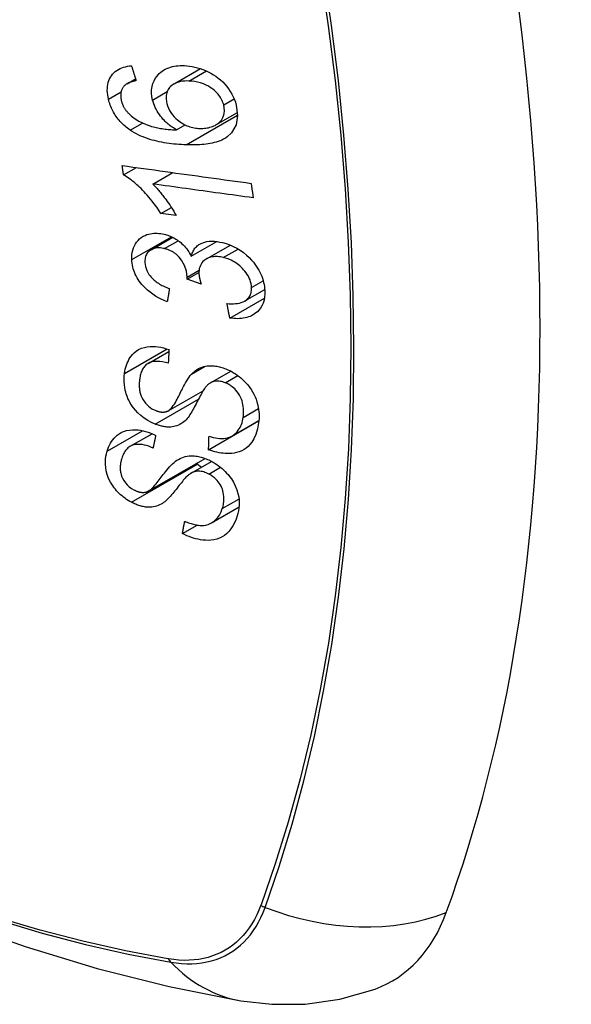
# Model space of a CAD drawing. Header units: inches. Extents: x 581 to 683, y 231 to 309.
# Tile 44 of 61: x 634.895 to 635.198, y 275.982 to 276.522. Entities that reach past the tile are written whole.
import ezdxf

# ---------------------------------------------------------------- set-up
doc = ezdxf.new("R2010")
doc.units = ezdxf.units.IN
doc.header["$MEASUREMENT"] = 0
doc.layers.add('Visible Edges(ANSI)', color=7, linetype='Continuous', lineweight=25)
doc.layers.add('Visible Tangent Edges(ANSI)', color=7, linetype='Continuous', lineweight=25)

msp = doc.modelspace()

# ---------------------------------------------------------------- linework, layer by layer
at = {"layer": 'Visible Edges(ANSI)'}
for p, q in [((634.97994, 276.48693), (634.99448, 276.49531)), ((634.95415, 276.48703), (634.95884, 276.48973)), ((635.00297, 276.46448), (635.01478, 276.47128)), ((634.98138, 276.46167), (634.98613, 276.4644)), ((634.95225, 276.43698), (634.95933, 276.44105)), ((634.96829, 276.43199), (634.97923, 276.43829)), ((634.97274, 276.41582), (634.97848, 276.41912)), ((634.98114, 276.41467), (634.97274, 276.41582)), ((634.96734, 276.3959), (634.97921, 276.40274)), ((634.9894, 276.39233), (635.00345, 276.40042)), ((634.99769, 276.39086), (635.01089, 276.39846)), ((634.98714, 276.3797), (634.99362, 276.38344)), ((634.99486, 276.37707), (634.98714, 276.3797)), ((635.01884, 276.36779), (635.02971, 276.37405)), ((635.01057, 276.35844), (635.02955, 276.36936)), ((634.9657, 276.3335), (634.97714, 276.34009)), ((635, 276.32291), (635.01108, 276.32929)), ((634.9768, 276.3075), (634.9959, 276.31851)), ((634.99892, 276.28617), (635.02638, 276.30199)), ((635.01173, 276.29362), (635.0265, 276.30213)), ((635.02638, 276.30199), (635.02639, 276.30206)), ((635.02648, 276.30192), (635.02638, 276.30199)), ((634.9559, 276.28804), (634.9679, 276.29495)), ((634.96581, 276.26343), (634.99701, 276.2814)), ((634.98933, 276.27331), (635.00058, 276.27978)), ((635.00049, 276.24602), (635.01566, 276.25476)), ((634.98456, 276.24015), (634.99266, 276.24481))]:
    msp.add_line(p, q, dxfattribs=at)
at = {"layer": 'Visible Edges(ANSI)', "flags": 128}
for points in [[(634.94401, 276.47854), (634.94376, 276.47974), (634.94356, 276.48093), (634.94342, 276.48211), (634.94335, 276.48328), (634.94336, 276.48443), (634.94344, 276.48556), (634.94361, 276.48666), (634.94385, 276.48772), (634.94418, 276.48872), (634.94458, 276.48968), (634.94507, 276.4906), (634.94563, 276.49146), (634.94626, 276.49227), (634.94695, 276.49301), (634.94771, 276.49368), (634.94852, 276.49429), (634.9494, 276.49484), (634.95032, 276.49532), (634.95129, 276.49573), (634.95229, 276.49608), (634.95332, 276.49636), (634.95439, 276.49659), (634.95547, 276.49677), (634.95658, 276.4969)], [(634.95658, 276.4969), (634.95669, 276.49656), (634.95679, 276.49622), (634.9569, 276.49588), (634.95701, 276.49554), (634.95712, 276.49519), (634.95722, 276.49485), (634.95733, 276.49451), (634.95744, 276.49417), (634.95754, 276.49383), (634.95765, 276.49349), (634.95776, 276.49315), (634.95787, 276.49281), (634.95797, 276.49247), (634.95808, 276.49213), (634.95819, 276.49179), (634.9583, 276.49145), (634.9584, 276.49111), (634.95851, 276.49077), (634.95862, 276.49043), (634.95873, 276.49009), (634.95884, 276.48975), (634.95894, 276.48941), (634.95905, 276.48907), (634.95916, 276.48873)], [(634.96822, 276.47809), (634.96785, 276.47999), (634.96766, 276.48187), (634.96768, 276.4837), (634.96791, 276.48546), (634.96835, 276.48712), (634.96897, 276.48865), (634.96969, 276.48997), (634.97046, 276.49107), (634.97119, 276.49196), (634.97189, 276.49269), (634.97263, 276.49335), (634.97342, 276.49396), (634.97425, 276.49452), (634.97513, 276.49501), (634.97605, 276.49545), (634.97702, 276.49583), (634.97801, 276.49616), (634.97904, 276.49642), (634.98008, 276.49664), (634.98115, 276.4968), (634.98224, 276.49691), (634.98335, 276.49697), (634.98447, 276.49699), (634.98561, 276.49697)], [(634.98561, 276.49697), (634.98703, 276.49688), (634.98847, 276.49672), (634.98991, 276.4965), (634.99135, 276.4962), (634.99281, 276.49583), (634.99427, 276.49538), (634.99574, 276.49485), (634.99721, 276.49425), (634.99868, 276.49357), (635.00012, 276.49282), (635.00153, 276.492), (635.00288, 276.49111), (635.00419, 276.49015), (635.00545, 276.48912), (635.00666, 276.48801), (635.0078, 276.48683), (635.00889, 276.48558), (635.00991, 276.48425), (635.01085, 276.48286), (635.01171, 276.48139), (635.01246, 276.47991), (635.0131, 276.4784), (635.01364, 276.47688), (635.01408, 276.47535)], [(634.95266, 276.48589), (634.95244, 276.48563), (634.95224, 276.48537), (634.95204, 276.4851), (634.95186, 276.48481), (634.95169, 276.48452), (634.95153, 276.48422), (634.95138, 276.48391), (634.95125, 276.4836), (634.95113, 276.48328), (634.95102, 276.48295), (634.95093, 276.48262), (634.95085, 276.48228), (634.95079, 276.48193), (634.95074, 276.48158), (634.9507, 276.48122), (634.95068, 276.48085), (634.95068, 276.48048), (634.95068, 276.4801), (634.95071, 276.47972), (634.95074, 276.47934), (634.95079, 276.47895), (634.95086, 276.47857), (634.95093, 276.47818), (634.95102, 276.47779)], [(634.95916, 276.48873), (634.95886, 276.48867), (634.95856, 276.4886), (634.95826, 276.48853), (634.95796, 276.48846), (634.95766, 276.48838), (634.95736, 276.4883), (634.95706, 276.48822), (634.95676, 276.48813), (634.95647, 276.48803), (634.95618, 276.48793), (634.95589, 276.48783), (634.95561, 276.48772), (634.95533, 276.48761), (634.95505, 276.48749), (634.95479, 276.48736), (634.95453, 276.48723), (634.95427, 276.4871), (634.95402, 276.48695), (634.95377, 276.4868), (634.95353, 276.48663), (634.9533, 276.48646), (634.95307, 276.48628), (634.95286, 276.48609), (634.95266, 276.48589)], [(634.98816, 276.48853), (634.98698, 276.48855), (634.98582, 276.48851), (634.98469, 276.4884), (634.98358, 276.48823), (634.9825, 276.48798), (634.98148, 276.48765), (634.9805, 276.48723), (634.97959, 276.48672), (634.97878, 276.48614), (634.9781, 276.48553), (634.97756, 276.48492), (634.97712, 276.48434), (634.97676, 276.48378), (634.97646, 276.4832), (634.97619, 276.48259), (634.97598, 276.48195), (634.97582, 276.48128), (634.9757, 276.48059), (634.97564, 276.47989), (634.97563, 276.47916), (634.97566, 276.47842), (634.97575, 276.47767), (634.97587, 276.47692), (634.97604, 276.47616)], [(635.00724, 276.47538), (635.00704, 276.47607), (635.00681, 276.47676), (635.00654, 276.47743), (635.00624, 276.4781), (635.00589, 276.47877), (635.0055, 276.47942), (635.00507, 276.48006), (635.00461, 276.48069), (635.00412, 276.48129), (635.0036, 276.48187), (635.00305, 276.48243), (635.00249, 276.48297), (635.0019, 276.48348), (635.00129, 276.48397), (635.00066, 276.48445), (634.99986, 276.48501), (634.99883, 276.48565), (634.99757, 276.48632), (634.99608, 276.48697), (634.99449, 276.48752), (634.99289, 276.48794), (634.9913, 276.48824), (634.98972, 276.48843), (634.98816, 276.48853)], [(634.95593, 276.46156), (634.95519, 276.46208), (634.95446, 276.46262), (634.95375, 276.46318), (634.95305, 276.46376), (634.95237, 276.46436), (634.9517, 276.46498), (634.95106, 276.46563), (634.95044, 276.46629), (634.94984, 276.46696), (634.94927, 276.46766), (634.94872, 276.46837), (634.9482, 276.46909), (634.9477, 276.46983), (634.94722, 276.47059), (634.94678, 276.47136), (634.94636, 276.47213), (634.94598, 276.47292), (634.94562, 276.47371), (634.94529, 276.4745), (634.94498, 276.4753), (634.9447, 276.47611), (634.94445, 276.47692), (634.94422, 276.47773), (634.94401, 276.47854)], [(634.95102, 276.47779), (634.9511, 276.47748), (634.95118, 276.47717), (634.95127, 276.47686), (634.95137, 276.47655), (634.95148, 276.47624), (634.9516, 276.47594), (634.95172, 276.47563), (634.95185, 276.47533), (634.95199, 276.47503), (634.95213, 276.47473), (634.95229, 276.47443), (634.95245, 276.47413), (634.95262, 276.47384), (634.9528, 276.47355), (634.95298, 276.47326), (634.95317, 276.47298), (634.95336, 276.4727), (634.95357, 276.47243), (634.95378, 276.47216), (634.95399, 276.47189), (634.95422, 276.47163), (634.95444, 276.47137), (634.95468, 276.47112), (634.95492, 276.47087)], [(634.98138, 276.46167), (634.98078, 276.46202), (634.98018, 276.46238), (634.97959, 276.46276), (634.97901, 276.46315), (634.97843, 276.46355), (634.97786, 276.46397), (634.9773, 276.4644), (634.97675, 276.46485), (634.97621, 276.46531), (634.97565, 276.46582), (634.97506, 276.46638), (634.97446, 276.46699), (634.97384, 276.46767), (634.9732, 276.46842), (634.97256, 276.46923), (634.97192, 276.47012), (634.97128, 276.47107), (634.9707, 276.47203), (634.97015, 276.47301), (634.96966, 276.47401), (634.96922, 276.47502), (634.96883, 276.47604), (634.9685, 276.47706), (634.96822, 276.47809)], [(634.97604, 276.47616), (634.97642, 276.47488), (634.97691, 276.4736), (634.97752, 276.47236), (634.97824, 276.47116), (634.97908, 276.47001), (634.98, 276.46895), (634.98091, 276.46803), (634.98177, 276.46725), (634.98254, 276.46663), (634.98325, 276.4661), (634.98398, 276.4656), (634.98473, 276.46514), (634.98549, 276.46472), (634.98626, 276.46434), (634.98704, 276.46399), (634.98784, 276.46368), (634.98864, 276.46341), (634.98944, 276.46318), (634.99024, 276.46298), (634.99103, 276.46282), (634.99183, 276.46269), (634.99262, 276.4626), (634.99341, 276.46253), (634.99419, 276.46249)], [(635.01408, 276.47535), (635.01485, 276.46962), (635.014, 276.46439), (635.01157, 276.46013), (635.00914, 276.45781), (635.00812, 276.45713), (635.00719, 276.4566), (635.00622, 276.45613), (635.00521, 276.45571), (635.00418, 276.45534), (635.00312, 276.45501), (635.00204, 276.45472), (635.00094, 276.45447), (634.99983, 276.45425), (634.99869, 276.45406), (634.99753, 276.4539), (634.99635, 276.45377), (634.99516, 276.45366), (634.99395, 276.45358), (634.99274, 276.45352), (634.99153, 276.45348), (634.99031, 276.45346), (634.9891, 276.45346), (634.98789, 276.45348), (634.9867, 276.45351)], [(634.99419, 276.46249), (634.99502, 276.46248), (634.99582, 276.4625), (634.99662, 276.46256), (634.9974, 276.46264), (634.99816, 276.46276), (634.99891, 276.46292), (634.99965, 276.46311), (635.00037, 276.46333), (635.00108, 276.46358), (635.00177, 276.46387), (635.00246, 276.4642), (635.00312, 276.46457), (635.00376, 276.46498), (635.00437, 276.46544), (635.00495, 276.46595), (635.00547, 276.46651), (635.00594, 276.46711), (635.00636, 276.46776), (635.00672, 276.46846), (635.00709, 276.46939), (635.00742, 276.47066), (635.0076, 276.47217), (635.00753, 276.47376), (635.00724, 276.47538)], [(634.95492, 276.47087), (634.95667, 276.46924), (634.95857, 276.46781), (634.96058, 276.46655), (634.96264, 276.46549), (634.96458, 276.46465), (634.96627, 276.46402), (634.96765, 276.4636), (634.96863, 276.46333), (634.96941, 276.46314), (634.9702, 276.46297), (634.971, 276.4628), (634.9718, 276.46265), (634.97261, 276.46251), (634.97342, 276.46239), (634.97424, 276.46227), (634.97505, 276.46217), (634.97586, 276.46208), (634.97667, 276.46199), (634.97748, 276.46192), (634.97828, 276.46185), (634.97907, 276.4618), (634.97985, 276.46175), (634.98062, 276.4617), (634.98138, 276.46167)], [(634.9867, 276.45351), (634.98535, 276.45356), (634.98399, 276.45363), (634.98264, 276.45372), (634.98128, 276.45383), (634.97992, 276.45395), (634.97857, 276.4541), (634.97722, 276.45427), (634.97587, 276.45446), (634.97453, 276.45467), (634.9732, 276.45491), (634.97188, 276.45518), (634.97057, 276.45547), (634.96927, 276.45579), (634.96798, 276.45613), (634.96671, 276.45651), (634.96546, 276.45691), (634.96422, 276.45735), (634.963, 276.45782), (634.96179, 276.45833), (634.96059, 276.45889), (634.95939, 276.45948), (634.95822, 276.46013), (634.95706, 276.46082), (634.95593, 276.46156)], [(634.95152, 276.44214), (634.95445, 276.44173), (634.95738, 276.44132), (634.96032, 276.44092), (634.96326, 276.44051), (634.96621, 276.4401), (634.96917, 276.43969), (634.97212, 276.43928), (634.97508, 276.43887), (634.97805, 276.43846), (634.98101, 276.43804), (634.98397, 276.43763), (634.98694, 276.43722), (634.9899, 276.43681), (634.99286, 276.4364), (634.99582, 276.43599), (634.99877, 276.43558), (635.00173, 276.43517), (635.00468, 276.43477), (635.00762, 276.43436), (635.01056, 276.43395), (635.01349, 276.43355), (635.01641, 276.43314), (635.01933, 276.43274), (635.02223, 276.43234)], [(634.95225, 276.43698), (634.95222, 276.43719), (634.95219, 276.43741), (634.95216, 276.43762), (634.95213, 276.43784), (634.95209, 276.43805), (634.95206, 276.43827), (634.95203, 276.43848), (634.952, 276.4387), (634.95197, 276.43891), (634.95194, 276.43913), (634.95191, 276.43934), (634.95188, 276.43956), (634.95185, 276.43977), (634.95182, 276.43999), (634.95179, 276.4402), (634.95176, 276.44042), (634.95173, 276.44063), (634.9517, 276.44085), (634.95167, 276.44106), (634.95164, 276.44128), (634.95161, 276.44149), (634.95158, 276.44171), (634.95155, 276.44192), (634.95152, 276.44214)], [(634.97274, 276.41582), (634.97179, 276.41731), (634.97084, 276.41872), (634.9699, 276.42007), (634.96895, 276.42136), (634.96802, 276.42258), (634.96709, 276.42373), (634.96618, 276.42483), (634.96527, 276.42587), (634.96439, 276.42685), (634.96352, 276.42777), (634.96267, 276.42864), (634.96184, 276.42946), (634.96104, 276.43023), (634.96027, 276.43096), (634.95952, 276.43163), (634.95877, 276.4323), (634.958, 276.43295), (634.95721, 276.43359), (634.95641, 276.43421), (634.9556, 276.43482), (634.95478, 276.4354), (634.95394, 276.43595), (634.9531, 276.43648), (634.95225, 276.43698)], [(635.02344, 276.42439), (635.02116, 276.42471), (635.01887, 276.42502), (635.01659, 276.42534), (635.01429, 276.42565), (635.012, 276.42597), (635.0097, 276.42629), (635.0074, 276.4266), (635.0051, 276.42692), (635.0028, 276.42724), (635.0005, 276.42755), (634.99819, 276.42787), (634.99589, 276.42819), (634.99358, 276.42851), (634.99128, 276.42882), (634.98897, 276.42914), (634.98667, 276.42946), (634.98437, 276.42978), (634.98206, 276.43009), (634.97976, 276.43041), (634.97746, 276.43073), (634.97517, 276.43104), (634.97287, 276.43136), (634.97058, 276.43168), (634.96829, 276.43199)], [(634.96829, 276.43199), (634.96878, 276.43151), (634.96926, 276.43102), (634.96974, 276.43052), (634.97021, 276.43001), (634.97068, 276.4295), (634.97114, 276.42897), (634.97159, 276.42845), (634.97204, 276.42791), (634.97248, 276.42738), (634.97292, 276.42684), (634.97335, 276.4263), (634.97377, 276.42576), (634.97418, 276.42522), (634.97459, 276.42468), (634.97505, 276.42406), (634.97559, 276.42332), (634.9762, 276.42247), (634.97687, 276.42153), (634.97757, 276.42051), (634.97829, 276.41942), (634.97903, 276.41827), (634.97976, 276.41709), (634.98047, 276.41589), (634.98114, 276.41467)], [(635.02223, 276.43234), (635.02228, 276.43201), (635.02233, 276.43167), (635.02238, 276.43134), (635.02243, 276.43101), (635.02248, 276.43068), (635.02253, 276.43035), (635.02258, 276.43002), (635.02263, 276.42969), (635.02268, 276.42936), (635.02273, 276.42902), (635.02278, 276.42869), (635.02283, 276.42836), (635.02288, 276.42803), (635.02293, 276.4277), (635.02299, 276.42737), (635.02304, 276.42704), (635.02309, 276.42671), (635.02314, 276.42638), (635.02319, 276.42605), (635.02324, 276.42572), (635.02329, 276.42539), (635.02334, 276.42505), (635.02339, 276.42472), (635.02344, 276.42439)], [(634.95678, 276.39049), (634.95677, 276.39184), (634.95685, 276.39317), (634.95703, 276.39445), (634.95731, 276.39569), (634.9577, 276.39688), (634.95818, 276.39802), (634.95877, 276.39911), (634.95944, 276.40012), (634.9602, 276.40105), (634.96105, 276.40189), (634.96199, 276.40264), (634.96302, 276.40329), (634.96406, 276.4038), (634.9651, 276.4042), (634.96612, 276.4045), (634.96708, 276.40471), (634.96799, 276.40485), (634.9689, 276.40494), (634.96982, 276.40498), (634.97075, 276.40497), (634.97169, 276.40491), (634.97264, 276.4048), (634.97361, 276.40464), (634.97458, 276.40443)], [(634.97458, 276.40443), (634.97524, 276.40426), (634.9759, 276.40407), (634.97655, 276.40386), (634.9772, 276.40363), (634.97785, 276.40337), (634.9785, 276.40308), (634.97914, 276.40278), (634.97977, 276.40245), (634.98039, 276.4021), (634.98101, 276.40172), (634.98163, 276.40132), (634.98227, 276.40087), (634.98293, 276.40038), (634.9836, 276.39983), (634.98428, 276.39923), (634.98496, 276.39858), (634.98564, 276.39787), (634.98628, 276.39713), (634.98689, 276.39637), (634.98746, 276.39559), (634.98799, 276.3948), (634.98849, 276.39399), (634.98896, 276.39316), (634.9894, 276.39233)], [(634.9894, 276.39233), (634.98955, 276.39293), (634.98974, 276.39352), (634.98995, 276.3941), (634.99019, 276.39466), (634.99045, 276.3952), (634.99075, 276.39573), (634.99107, 276.39623), (634.99143, 276.39671), (634.99181, 276.39717), (634.99223, 276.3976), (634.99267, 276.39801), (634.99314, 276.39838), (634.99364, 276.39873), (634.9942, 276.39906), (634.99489, 276.39942), (634.99575, 276.39978), (634.99677, 276.40011), (634.99797, 276.40037), (634.99932, 276.40054), (635.00071, 276.4006), (635.00214, 276.40055), (635.00359, 276.4004), (635.00506, 276.40016), (635.00654, 276.39985)], [(635.00654, 276.39985), (635.00853, 276.3993), (635.01051, 276.39861), (635.01247, 276.39777), (635.01439, 276.39677), (635.01624, 276.39563), (635.01803, 276.39435), (635.01969, 276.39297), (635.02116, 276.39159), (635.02242, 276.39026), (635.02348, 276.38904), (635.02433, 276.38796), (635.02509, 276.38691), (635.0258, 276.38584), (635.02645, 276.38475), (635.02705, 276.38364), (635.02759, 276.38252), (635.02806, 276.38138), (635.02848, 276.38024), (635.02883, 276.3791), (635.02913, 276.37796), (635.02936, 276.37682), (635.02954, 276.37569), (635.02967, 276.37456), (635.02975, 276.37344)], [(634.97471, 276.39653), (634.97398, 276.39669), (634.97325, 276.39681), (634.97252, 276.39689), (634.97181, 276.39693), (634.9711, 276.39693), (634.97042, 276.39688), (634.96976, 276.39678), (634.96912, 276.39664), (634.96851, 276.39644), (634.96792, 276.3962), (634.96735, 276.39591), (634.96682, 276.39557), (634.96632, 276.39519), (634.96587, 276.39478), (634.96547, 276.39433), (634.96511, 276.39384), (634.9648, 276.39332), (634.96454, 276.39276), (634.96433, 276.39217), (634.96417, 276.39156), (634.96405, 276.39092), (634.96398, 276.39027), (634.96396, 276.38961), (634.96397, 276.38893)], [(634.98719, 276.38092), (634.98674, 276.38408), (634.98565, 276.38724), (634.98404, 276.39018), (634.98272, 276.39193), (634.98222, 276.39247), (634.98189, 276.3928), (634.98155, 276.39311), (634.9812, 276.39342), (634.98084, 276.3937), (634.98047, 276.39398), (634.98009, 276.39424), (634.9797, 276.3945), (634.97931, 276.39474), (634.9789, 276.39496), (634.97849, 276.39518), (634.97808, 276.39537), (634.97767, 276.39556), (634.97725, 276.39573), (634.97683, 276.39589), (634.97641, 276.39604), (634.97598, 276.39618), (634.97556, 276.39631), (634.97514, 276.39642), (634.97471, 276.39653)], [(634.97624, 276.36733), (634.9746, 276.36802), (634.97297, 276.36878), (634.97137, 276.36961), (634.96979, 276.37052), (634.96826, 276.37152), (634.96677, 276.3726), (634.9654, 276.37372), (634.96421, 276.37481), (634.96318, 276.37587), (634.9623, 276.37686), (634.96155, 276.37779), (634.96088, 276.37871), (634.96025, 276.37964), (634.95967, 276.38059), (634.95914, 276.38156), (634.95867, 276.38255), (634.95825, 276.38354), (634.95788, 276.38454), (634.95757, 276.38553), (634.95732, 276.38653), (634.95711, 276.38753), (634.95695, 276.38852), (634.95684, 276.38951), (634.95678, 276.39049)], [(634.96397, 276.38893), (634.96407, 276.38783), (634.96427, 276.38672), (634.96458, 276.38561), (634.96502, 276.3845), (634.96557, 276.38341), (634.96619, 276.38242), (634.9668, 276.38158), (634.96738, 276.38089), (634.96789, 276.38033), (634.96842, 276.3798), (634.96898, 276.3793), (634.96956, 276.37881), (634.97015, 276.37835), (634.97077, 276.37792), (634.97139, 276.3775), (634.97203, 276.37711), (634.97269, 276.37673), (634.97335, 276.37637), (634.97402, 276.37603), (634.9747, 276.37571), (634.97538, 276.37541), (634.97606, 276.37512), (634.97674, 276.37485), (634.97742, 276.37459)], [(635.00701, 276.39163), (635.00621, 276.39181), (635.00542, 276.39195), (635.00463, 276.39206), (635.00386, 276.39213), (635.00309, 276.39215), (635.00233, 276.39214), (635.00158, 276.39209), (635.00085, 276.39198), (635.00015, 276.39184), (634.99948, 276.39165), (634.99883, 276.39141), (634.9982, 276.39113), (634.99761, 276.39081), (634.99702, 276.39043), (634.99642, 276.38998), (634.99584, 276.38943), (634.99528, 276.38879), (634.99479, 276.38806), (634.99439, 276.38727), (634.99407, 276.38643), (634.99384, 276.38554), (634.99369, 276.38462), (634.99363, 276.38366), (634.99364, 276.38268)], [(635.0225, 276.37521), (635.02241, 276.37623), (635.02225, 276.37726), (635.022, 276.3783), (635.02167, 276.37933), (635.02125, 276.38035), (635.02075, 276.38136), (635.02016, 276.38235), (635.01952, 276.3833), (635.01885, 276.38418), (635.01816, 276.38498), (635.01749, 276.3857), (635.0168, 276.38638), (635.01609, 276.38702), (635.01535, 276.38763), (635.01459, 276.3882), (635.0138, 276.38874), (635.01299, 276.38925), (635.01216, 276.38971), (635.01132, 276.39013), (635.01047, 276.39051), (635.00961, 276.39085), (635.00875, 276.39115), (635.00788, 276.39141), (635.00701, 276.39163)], [(634.99364, 276.38268), (634.99365, 276.38246), (634.99367, 276.38223), (634.99369, 276.38201), (634.99371, 276.38178), (634.99374, 276.38156), (634.99378, 276.38133), (634.99382, 276.3811), (634.99386, 276.38086), (634.9939, 276.38063), (634.99395, 276.38039), (634.994, 276.38015), (634.99406, 276.37992), (634.99411, 276.37968), (634.99417, 276.37944), (634.99423, 276.3792), (634.9943, 276.37896), (634.99436, 276.37872), (634.99443, 276.37848), (634.9945, 276.37824), (634.99457, 276.378), (634.99464, 276.37777), (634.99472, 276.37753), (634.99479, 276.3773), (634.99486, 276.37707)], [(634.98714, 276.3797), (634.98715, 276.37975), (634.98715, 276.3798), (634.98715, 276.37985), (634.98716, 276.3799), (634.98716, 276.37995), (634.98717, 276.38), (634.98717, 276.38006), (634.98717, 276.38011), (634.98718, 276.38016), (634.98718, 276.38021), (634.98718, 276.38026), (634.98719, 276.38031), (634.98719, 276.38036), (634.98719, 276.38041), (634.98719, 276.38046), (634.98719, 276.38051), (634.98719, 276.38056), (634.9872, 276.38061), (634.9872, 276.38066), (634.9872, 276.38071), (634.9872, 276.38076), (634.9872, 276.38081), (634.98719, 276.38086), (634.98719, 276.38092)], [(634.97742, 276.37459), (634.97737, 276.37429), (634.97732, 276.37399), (634.97727, 276.37368), (634.97722, 276.37338), (634.97717, 276.37308), (634.97712, 276.37278), (634.97708, 276.37247), (634.97703, 276.37217), (634.97698, 276.37187), (634.97693, 276.37157), (634.97688, 276.37126), (634.97683, 276.37096), (634.97678, 276.37066), (634.97673, 276.37036), (634.97668, 276.37005), (634.97663, 276.36975), (634.97658, 276.36945), (634.97654, 276.36915), (634.97649, 276.36884), (634.97644, 276.36854), (634.97639, 276.36824), (634.97634, 276.36794), (634.97629, 276.36764), (634.97624, 276.36733)], [(635.00902, 276.36634), (635.01019, 276.36629), (635.01135, 276.36627), (635.0125, 276.3663), (635.01363, 276.36637), (635.01473, 276.3665), (635.0158, 276.36669), (635.01684, 276.36695), (635.01783, 276.3673), (635.01873, 276.36773), (635.01947, 276.3682), (635.02006, 276.36867), (635.02052, 276.36912), (635.02087, 276.36953), (635.02119, 276.36995), (635.02147, 276.37039), (635.02171, 276.37085), (635.02193, 276.37134), (635.02211, 276.37184), (635.02225, 276.37236), (635.02237, 276.37291), (635.02245, 276.37347), (635.02249, 276.37404), (635.02251, 276.37462), (635.0225, 276.37521)], [(635.02975, 276.37344), (635.02976, 276.37166), (635.02963, 276.36991), (635.02933, 276.36824), (635.02885, 276.36664), (635.02819, 276.36515), (635.02739, 276.36383), (635.02654, 276.36275), (635.02568, 276.36188), (635.02488, 276.36121), (635.02414, 276.36067), (635.02336, 276.36018), (635.02254, 276.35974), (635.02169, 276.35935), (635.0208, 276.35902), (635.01988, 276.35873), (635.01892, 276.3585), (635.01793, 276.35832), (635.01693, 276.35819), (635.01591, 276.35812), (635.01487, 276.35809), (635.01381, 276.35811), (635.01275, 276.35818), (635.01166, 276.35829), (635.01057, 276.35844)], [(635.01057, 276.35844), (635.01051, 276.35876), (635.01044, 276.35909), (635.01038, 276.35942), (635.01031, 276.35975), (635.01025, 276.36008), (635.01018, 276.36041), (635.01012, 276.36074), (635.01005, 276.36107), (635.00999, 276.3614), (635.00992, 276.36173), (635.00986, 276.36206), (635.00979, 276.36239), (635.00973, 276.36271), (635.00967, 276.36304), (635.0096, 276.36337), (635.00954, 276.3637), (635.00947, 276.36403), (635.00941, 276.36436), (635.00934, 276.36469), (635.00928, 276.36502), (635.00922, 276.36535), (635.00915, 276.36568), (635.00909, 276.36601), (635.00902, 276.36634)], [(634.95281, 276.32802), (634.95299, 276.32919), (634.95323, 276.33033), (634.95352, 276.33146), (634.95386, 276.33255), (634.95425, 276.33362), (634.9547, 276.33465), (634.95521, 276.33565), (634.95578, 276.3366), (634.95642, 276.33751), (634.95715, 276.3384), (634.95805, 276.33933), (634.95915, 276.34025), (634.96048, 276.3411), (634.96205, 276.34184), (634.96368, 276.34236), (634.9653, 276.34269), (634.96688, 276.34284), (634.96837, 276.34288), (634.96981, 276.34281), (634.97127, 276.34265), (634.97274, 276.34239), (634.97422, 276.34205), (634.9757, 276.34162), (634.9772, 276.34111)], [(634.9772, 276.34111), (634.97718, 276.34079), (634.97716, 276.34048), (634.97714, 276.34017), (634.97713, 276.33985), (634.97711, 276.33954), (634.97709, 276.33922), (634.97707, 276.33891), (634.97705, 276.3386), (634.97704, 276.33828), (634.97702, 276.33797), (634.977, 276.33765), (634.97698, 276.33734), (634.97697, 276.33703), (634.97695, 276.33671), (634.97693, 276.3364), (634.97691, 276.33609), (634.9769, 276.33577), (634.97688, 276.33546), (634.97686, 276.33514), (634.97685, 276.33483), (634.97683, 276.33452), (634.97681, 276.3342), (634.97679, 276.33389), (634.97678, 276.33358)], [(634.97678, 276.33358), (634.97522, 276.33401), (634.97367, 276.33435), (634.97214, 276.33457), (634.97064, 276.33466), (634.96921, 276.33459), (634.96784, 276.33435), (634.96665, 276.33396), (634.96573, 276.33352), (634.96505, 276.33308), (634.96457, 276.3327), (634.96413, 276.33228), (634.96373, 276.33184), (634.96337, 276.33137), (634.96303, 276.33087), (634.96273, 276.33036), (634.96245, 276.32982), (634.9622, 276.32926), (634.96198, 276.32869), (634.96178, 276.3281), (634.96161, 276.3275), (634.96145, 276.3269), (634.96132, 276.32628), (634.9612, 276.32566), (634.9611, 276.32503)], [(634.40235, 276.33345), (634.43817, 276.29932), (634.47454, 276.26659), (634.51143, 276.23531), (634.54878, 276.20553), (634.58656, 276.17731), (634.6247, 276.15069), (634.66317, 276.12573), (634.70191, 276.10248), (634.7409, 276.08098), (634.78007, 276.06128), (634.8194, 276.04343), (634.85883, 276.02748), (634.89832, 276.01348), (634.93783, 276.00148), (634.97731, 275.99154), (635.0167, 275.98371)], [(634.98957, 276.32765), (634.99026, 276.32835), (634.991, 276.329), (634.99177, 276.32961), (634.99259, 276.33017), (634.99346, 276.33068), (634.99437, 276.33113), (634.99534, 276.33151), (634.99631, 276.33181), (634.99726, 276.33203), (634.99816, 276.33217), (634.99903, 276.33225), (634.99984, 276.33228), (635.0006, 276.33228), (635.0013, 276.33224), (635.002, 276.33218), (635.0027, 276.3321), (635.00341, 276.33198), (635.00411, 276.33185), (635.00482, 276.33168), (635.00553, 276.3315), (635.00625, 276.33129), (635.00696, 276.33106), (635.00767, 276.3308), (635.00839, 276.33053)], [(635.00839, 276.33053), (635.00948, 276.33007), (635.01055, 276.32957), (635.01161, 276.32901), (635.01266, 276.32841), (635.01368, 276.32776), (635.01468, 276.32707), (635.01565, 276.32633), (635.0166, 276.32556), (635.01753, 276.32474), (635.01848, 276.32383), (635.01945, 276.32282), (635.02041, 276.32172), (635.02135, 276.32052), (635.02225, 276.31923), (635.02306, 276.31791), (635.02377, 276.31658), (635.0244, 276.31523), (635.02495, 276.31386), (635.02545, 276.31239), (635.02596, 276.31053), (635.02638, 276.3083), (635.02661, 276.30579), (635.0266, 276.3033), (635.02635, 276.3009)], [(634.96957, 276.30021), (634.96754, 276.30113), (634.96555, 276.30222), (634.96364, 276.30348), (634.96182, 276.30489), (634.96015, 276.30641), (634.9588, 276.30783), (634.95776, 276.30907), (634.95701, 276.31009), (634.95646, 276.31091), (634.95595, 276.31173), (634.95549, 276.31256), (634.95507, 276.31339), (634.95468, 276.31423), (634.95433, 276.31507), (634.95402, 276.31592), (634.95374, 276.31678), (634.95345, 276.31777), (634.95316, 276.31893), (634.9529, 276.32025), (634.9527, 276.32173), (634.95258, 276.32334), (634.95256, 276.32493), (634.95264, 276.32649), (634.95281, 276.32802)], [(634.9611, 276.32503), (634.96104, 276.32454), (634.96098, 276.32404), (634.96093, 276.32354), (634.96089, 276.32304), (634.96087, 276.32253), (634.96085, 276.32202), (634.96085, 276.3215), (634.96086, 276.32098), (634.96088, 276.32046), (634.96092, 276.31993), (634.96097, 276.3194), (634.96104, 276.31886), (634.96113, 276.31832), (634.96124, 276.31778), (634.96138, 276.31724), (634.96153, 276.3167), (634.96171, 276.31615), (634.96192, 276.31561), (634.96225, 276.31488), (634.96304, 276.31349), (634.96435, 276.3117), (634.96598, 276.31006), (634.96786, 276.30869), (634.96989, 276.30767)], [(634.9765, 276.30735), (634.97712, 276.30771), (634.97773, 276.30821), (634.97836, 276.30884), (634.97897, 276.30958), (634.97957, 276.3104), (634.98015, 276.31126), (634.98069, 276.31214), (634.98119, 276.313), (634.98165, 276.31384), (634.98209, 276.31467), (634.98252, 276.3155), (634.98293, 276.31634), (634.98335, 276.31718), (634.98377, 276.31804), (634.98421, 276.31893), (634.98467, 276.31984), (634.98516, 276.3208), (634.9857, 276.32179), (634.98628, 276.32284), (634.98691, 276.3239), (634.98756, 276.32495), (634.98823, 276.32595), (634.9889, 276.32686), (634.98957, 276.32765)], [(635.00805, 276.3229), (635.00738, 276.32315), (635.00672, 276.32336), (635.00605, 276.32354), (635.00538, 276.32368), (635.00472, 276.32378), (635.00407, 276.32383), (635.00343, 276.32384), (635.00284, 276.3238), (635.00229, 276.32373), (635.00179, 276.32363), (635.00132, 276.3235), (635.00089, 276.32335), (635.0005, 276.32317), (635.00011, 276.32298), (634.99975, 276.32276), (634.99939, 276.32252), (634.99905, 276.32227), (634.99872, 276.322), (634.99841, 276.32171), (634.99811, 276.32142), (634.99782, 276.32111), (634.99754, 276.3208), (634.99728, 276.32048), (634.99702, 276.32016)], [(634.99702, 276.32016), (634.9967, 276.31971), (634.99635, 276.3192), (634.99598, 276.31861), (634.99559, 276.31795), (634.99519, 276.31724), (634.99477, 276.31648), (634.99434, 276.31568), (634.9939, 276.31484), (634.99344, 276.31397), (634.99298, 276.31309), (634.99252, 276.31219), (634.99205, 276.31129), (634.99157, 276.3104), (634.99109, 276.30951), (634.99062, 276.30864), (634.99014, 276.3078), (634.98967, 276.30699), (634.98919, 276.3062), (634.9887, 276.30543), (634.98818, 276.30467), (634.98765, 276.30394), (634.98711, 276.30325), (634.98656, 276.30263), (634.986, 276.30208)], [(635.01793, 276.30388), (635.01805, 276.30484), (635.01813, 276.30581), (635.01817, 276.30679), (635.01816, 276.30779), (635.01809, 276.3088), (635.01798, 276.30983), (635.0178, 276.31086), (635.01756, 276.3119), (635.01727, 276.31294), (635.0169, 276.31397), (635.01646, 276.315), (635.01595, 276.31602), (635.01534, 276.31701), (635.01465, 276.31796), (635.01395, 276.3188), (635.01324, 276.31953), (635.01256, 276.32015), (635.01193, 276.32067), (635.01132, 276.32112), (635.01069, 276.32155), (635.01005, 276.32193), (635.0094, 276.32229), (635.00873, 276.32261), (635.00805, 276.3229)], [(634.96989, 276.30767), (634.97019, 276.30756), (634.97049, 276.30745), (634.97078, 276.30735), (634.97108, 276.30726), (634.97137, 276.30717), (634.97167, 276.30709), (634.97196, 276.30703), (634.97226, 276.30697), (634.97255, 276.30692), (634.97284, 276.30688), (634.97313, 276.30685), (634.97341, 276.30683), (634.9737, 276.30682), (634.97398, 276.30682), (634.97425, 276.30683), (634.97452, 276.30685), (634.97479, 276.30688), (634.97505, 276.30692), (634.9753, 276.30697), (634.97555, 276.30702), (634.97579, 276.30709), (634.97603, 276.30717), (634.97627, 276.30725), (634.9765, 276.30735)], [(634.986, 276.30208), (634.98536, 276.30151), (634.98467, 276.30097), (634.98395, 276.30048), (634.98318, 276.30004), (634.98238, 276.29964), (634.98153, 276.29931), (634.98064, 276.29903), (634.97978, 276.29883), (634.97895, 276.2987), (634.97817, 276.29863), (634.97743, 276.2986), (634.97676, 276.2986), (634.97615, 276.29863), (634.97556, 276.29867), (634.97497, 276.29874), (634.97438, 276.29883), (634.97379, 276.29894), (634.97319, 276.29906), (634.97259, 276.29921), (634.97199, 276.29937), (634.97139, 276.29956), (634.97078, 276.29976), (634.97018, 276.29997), (634.96957, 276.30021)], [(634.99915, 276.29357), (635.00032, 276.29324), (635.0015, 276.29295), (635.00267, 276.2927), (635.00384, 276.29251), (635.00499, 276.29238), (635.00612, 276.29232), (635.00722, 276.29234), (635.00829, 276.29244), (635.00934, 276.29265), (635.01037, 276.29297), (635.01139, 276.29343), (635.01233, 276.29399), (635.01319, 276.29464), (635.01395, 276.29533), (635.01462, 276.29606), (635.01521, 276.29681), (635.01573, 276.29758), (635.0162, 276.29839), (635.01661, 276.29923), (635.01697, 276.3001), (635.01728, 276.30101), (635.01754, 276.30195), (635.01776, 276.3029), (635.01793, 276.30388)], [(634.94323, 276.28539), (634.9436, 276.28651), (634.94403, 276.28761), (634.94452, 276.28867), (634.94506, 276.28969), (634.94567, 276.29067), (634.94633, 276.29161), (634.94707, 276.29249), (634.94787, 276.29332), (634.94875, 276.2941), (634.94976, 276.29485), (634.95094, 276.29556), (634.95229, 276.29617), (634.95384, 276.29667), (634.95549, 276.29699), (634.95712, 276.29714), (634.9587, 276.29714), (634.9602, 276.29702), (634.96161, 276.29682), (634.963, 276.29654), (634.96438, 276.29619), (634.96577, 276.29576), (634.96716, 276.29525), (634.96854, 276.29467), (634.96992, 276.29402)], [(635.02635, 276.3009), (635.0257, 276.29759), (635.02477, 276.29452), (635.02371, 276.2921), (635.02262, 276.29029), (635.02161, 276.289), (635.02063, 276.28798), (635.01956, 276.28707), (635.01838, 276.28627), (635.01709, 276.28559), (635.01571, 276.28503), (635.01431, 276.28462), (635.01293, 276.28433), (635.01159, 276.28415), (635.01032, 276.28407), (635.00913, 276.28406), (635.00802, 276.2841), (635.0069, 276.2842), (635.00578, 276.28434), (635.00465, 276.28453), (635.00351, 276.28477), (635.00237, 276.28506), (635.00123, 276.28539), (635.00008, 276.28576), (634.99892, 276.28617)], [(634.96992, 276.29402), (634.96986, 276.29374), (634.9698, 276.29345), (634.96974, 276.29316), (634.96968, 276.29287), (634.96962, 276.29258), (634.96955, 276.2923), (634.96949, 276.29201), (634.96943, 276.29172), (634.96937, 276.29143), (634.96931, 276.29114), (634.96925, 276.29085), (634.96919, 276.29057), (634.96913, 276.29028), (634.96907, 276.28999), (634.96901, 276.2897), (634.96895, 276.28941), (634.96889, 276.28913), (634.96883, 276.28884), (634.96877, 276.28855), (634.96871, 276.28826), (634.96865, 276.28797), (634.96859, 276.28769), (634.96853, 276.2874), (634.96847, 276.28711)], [(634.99892, 276.28617), (634.99893, 276.28648), (634.99894, 276.28679), (634.99895, 276.2871), (634.99896, 276.28741), (634.99897, 276.28771), (634.99898, 276.28802), (634.99899, 276.28833), (634.999, 276.28864), (634.99901, 276.28894), (634.99902, 276.28925), (634.99902, 276.28956), (634.99903, 276.28987), (634.99904, 276.29018), (634.99905, 276.29048), (634.99906, 276.29079), (634.99907, 276.2911), (634.99908, 276.29141), (634.99909, 276.29172), (634.9991, 276.29203), (634.99911, 276.29233), (634.99912, 276.29264), (634.99913, 276.29295), (634.99914, 276.29326), (634.99915, 276.29357)], [(634.95655, 276.25734), (634.95566, 276.25784), (634.95478, 276.25837), (634.95391, 276.25893), (634.95307, 276.25953), (634.95223, 276.26015), (634.95142, 276.26081), (634.95064, 276.26149), (634.94988, 276.2622), (634.94915, 276.26293), (634.94845, 276.26368), (634.94778, 276.26445), (634.94705, 276.26534), (634.9461, 276.26664), (634.94505, 276.26834), (634.94402, 276.27041), (634.94325, 276.27252), (634.94274, 276.2745), (634.94244, 276.27633), (634.94229, 276.27798), (634.94227, 276.27954), (634.94236, 276.28106), (634.94255, 276.28255), (634.94284, 276.28399), (634.94323, 276.28539)], [(634.96847, 276.28711), (634.96728, 276.2876), (634.96609, 276.28804), (634.96489, 276.28842), (634.9637, 276.28872), (634.96251, 276.28895), (634.96135, 276.28909), (634.96023, 276.28912), (634.95915, 276.28906), (634.95811, 276.28889), (634.95719, 276.28863), (634.95641, 276.2883), (634.95573, 276.28794), (634.95516, 276.28755), (634.95464, 276.28713), (634.95416, 276.28667), (634.95372, 276.28618), (634.95331, 276.28566), (634.95294, 276.28511), (634.95259, 276.28454), (634.95228, 276.28395), (634.952, 276.28334), (634.95174, 276.28272), (634.95151, 276.28209), (634.95129, 276.28144)], [(634.95129, 276.28144), (634.95114, 276.28094), (634.951, 276.28044), (634.95088, 276.27992), (634.95076, 276.27941), (634.95066, 276.27888), (634.95057, 276.27835), (634.9505, 276.27781), (634.95045, 276.27727), (634.95041, 276.27672), (634.95039, 276.27616), (634.9504, 276.27559), (634.95043, 276.27501), (634.95049, 276.27443), (634.95058, 276.27384), (634.9507, 276.27324), (634.95089, 276.27251), (634.95121, 276.2716), (634.95171, 276.27051), (634.9524, 276.26928), (634.95325, 276.26807), (634.95424, 276.26693), (634.95537, 276.26587), (634.95659, 276.26496), (634.9579, 276.26417)], [(634.98075, 276.27983), (634.98155, 276.28037), (634.98238, 276.28087), (634.98326, 276.28133), (634.98417, 276.28174), (634.98513, 276.28209), (634.98612, 276.28237), (634.98716, 276.28259), (634.98819, 276.28274), (634.98918, 276.28281), (634.99012, 276.28281), (634.99101, 276.28277), (634.99185, 276.28269), (634.99262, 276.28258), (634.99334, 276.28245), (634.99406, 276.2823), (634.99477, 276.28212), (634.99548, 276.28192), (634.99619, 276.28169), (634.99689, 276.28144), (634.9976, 276.28117), (634.99831, 276.28088), (634.99901, 276.28056), (634.99971, 276.28022), (635.00041, 276.27987)], [(634.9646, 276.26292), (634.96527, 276.26316), (634.96596, 276.26352), (634.96666, 276.264), (634.96739, 276.26459), (634.96811, 276.26525), (634.96882, 276.26596), (634.9695, 276.26669), (634.97014, 276.26743), (634.97074, 276.26815), (634.97131, 276.26887), (634.97186, 276.26958), (634.9724, 276.2703), (634.97295, 276.27102), (634.9735, 276.27176), (634.97407, 276.27252), (634.97466, 276.2733), (634.9753, 276.27411), (634.97598, 276.27495), (634.97671, 276.27582), (634.97749, 276.27672), (634.97831, 276.2776), (634.97913, 276.27843), (634.97995, 276.27919), (634.98075, 276.27983)], [(634.99284, 276.27824), (634.99282, 276.27826), (634.9928, 276.27828), (634.99278, 276.2783), (634.99276, 276.27832), (634.99273, 276.27834), (634.99271, 276.27836), (634.99269, 276.27838), (634.99267, 276.2784), (634.99265, 276.27842), (634.99263, 276.27843), (634.99261, 276.27845), (634.99259, 276.27847), (634.99257, 276.27849), (634.99254, 276.27851), (634.99252, 276.27853), (634.9925, 276.27855), (634.99248, 276.27857), (634.99246, 276.27859), (634.99244, 276.27861), (634.99242, 276.27863), (634.9924, 276.27865), (634.99238, 276.27867), (634.99236, 276.27869), (634.99234, 276.27871)], [(634.99494, 276.27654), (634.99486, 276.2766), (634.99477, 276.27666), (634.99468, 276.27673), (634.99459, 276.27679), (634.99451, 276.27686), (634.99442, 276.27692), (634.99433, 276.27699), (634.99425, 276.27706), (634.99416, 276.27713), (634.99407, 276.27719), (634.99398, 276.27726), (634.9939, 276.27733), (634.99381, 276.27741), (634.99372, 276.27748), (634.99363, 276.27755), (634.99354, 276.27762), (634.99346, 276.2777), (634.99337, 276.27777), (634.99328, 276.27785), (634.99319, 276.27793), (634.9931, 276.278), (634.99302, 276.27808), (634.99293, 276.27816), (634.99284, 276.27824)], [(635.00041, 276.27987), (635.00145, 276.2793), (635.00246, 276.27869), (635.00345, 276.27804), (635.00442, 276.27735), (635.00537, 276.27662), (635.00629, 276.27585), (635.00717, 276.27505), (635.00802, 276.27423), (635.00884, 276.27337), (635.00962, 276.27248), (635.01042, 276.2715), (635.01141, 276.27016), (635.0125, 276.26842), (635.01359, 276.26632), (635.01446, 276.26414), (635.01506, 276.26209), (635.01544, 276.26023), (635.01564, 276.25859), (635.01573, 276.25704), (635.01571, 276.25553), (635.01559, 276.25405), (635.01537, 276.25261), (635.01506, 276.25122), (635.01466, 276.24986)], [(634.98734, 276.27184), (634.98694, 276.27148), (634.98651, 276.27105), (634.98606, 276.27055), (634.98557, 276.27), (634.98506, 276.2694), (634.98453, 276.26876), (634.98398, 276.26808), (634.98342, 276.26737), (634.98284, 276.26664), (634.98224, 276.26589), (634.98164, 276.26512), (634.98104, 276.26436), (634.98043, 276.2636), (634.97982, 276.26284), (634.97921, 276.2621), (634.9786, 276.26139), (634.978, 276.2607), (634.97741, 276.26005), (634.9768, 276.2594), (634.97617, 276.25877), (634.97552, 276.25817), (634.97487, 276.25762), (634.97422, 276.25712), (634.97358, 276.25669)], [(634.99901, 276.27284), (634.99833, 276.27318), (634.99764, 276.27348), (634.99694, 276.27375), (634.99625, 276.27397), (634.99555, 276.27415), (634.99486, 276.27429), (634.99419, 276.27437), (634.99357, 276.27441), (634.993, 276.27441), (634.99247, 276.27437), (634.99199, 276.2743), (634.99155, 276.27421), (634.99114, 276.2741), (634.99074, 276.27396), (634.99035, 276.27381), (634.98998, 276.27364), (634.98961, 276.27346), (634.98925, 276.27326), (634.98891, 276.27305), (634.98857, 276.27282), (634.98825, 276.27259), (634.98793, 276.27234), (634.98763, 276.27209), (634.98734, 276.27184)], [(635.00646, 276.25382), (635.00683, 276.25508), (635.0071, 276.25639), (635.00728, 276.25773), (635.00735, 276.25913), (635.0073, 276.26045), (635.00717, 276.26163), (635.00698, 276.26266), (635.00676, 276.26355), (635.00649, 276.26443), (635.00615, 276.26531), (635.00574, 276.26618), (635.00526, 276.26704), (635.00471, 276.26788), (635.00414, 276.26863), (635.00358, 276.26928), (635.00305, 276.26985), (635.00257, 276.27031), (635.0021, 276.27073), (635.00162, 276.27114), (635.00112, 276.27152), (635.00061, 276.27188), (635.00009, 276.27222), (634.99955, 276.27254), (634.99901, 276.27284)], [(634.9579, 276.26417), (634.95819, 276.26402), (634.95848, 276.26388), (634.95876, 276.26375), (634.95905, 276.26362), (634.95935, 276.2635), (634.95964, 276.26338), (634.95993, 276.26328), (634.96022, 276.26318), (634.96051, 276.26309), (634.9608, 276.26301), (634.96109, 276.26294), (634.96138, 276.26288), (634.96167, 276.26283), (634.96196, 276.26279), (634.96224, 276.26276), (634.96252, 276.26274), (634.96279, 276.26273), (634.96306, 276.26273), (634.96332, 276.26274), (634.96359, 276.26276), (634.96385, 276.26279), (634.9641, 276.26282), (634.96435, 276.26287), (634.9646, 276.26292)], [(634.97358, 276.25669), (634.97284, 276.25626), (634.97207, 276.25586), (634.97126, 276.25551), (634.97042, 276.25521), (634.96955, 276.25497), (634.96864, 276.25478), (634.9677, 276.25465), (634.9668, 276.2546), (634.96594, 276.25459), (634.96513, 276.25463), (634.96438, 276.25471), (634.9637, 276.25481), (634.96307, 276.25492), (634.96248, 276.25505), (634.96188, 276.2552), (634.96129, 276.25537), (634.96069, 276.25555), (634.9601, 276.25575), (634.95951, 276.25598), (634.95891, 276.25622), (634.95832, 276.25647), (634.95773, 276.25675), (634.95714, 276.25704), (634.95655, 276.25734)], [(634.98582, 276.24694), (634.98651, 276.24665), (634.9872, 276.24638), (634.9879, 276.24611), (634.98859, 276.24587), (634.98929, 276.24564), (634.98998, 276.24543), (634.99067, 276.24524), (634.99136, 276.24507), (634.99205, 276.24492), (634.99273, 276.2448), (634.99341, 276.2447), (634.99408, 276.24464), (634.99474, 276.2446), (634.99549, 276.2446), (634.9964, 276.24466), (634.99745, 276.24484), (634.99861, 276.24516), (634.99985, 276.24568), (635.00116, 276.24644), (635.00249, 276.24746), (635.00377, 276.24878), (635.00487, 276.25031), (635.00577, 276.252), (635.00646, 276.25382)], [(635.01466, 276.24986), (635.01399, 276.24797), (635.01319, 276.24613), (635.01227, 276.24438), (635.01121, 276.24273), (635.01006, 276.24129), (635.00887, 276.24011), (635.00766, 276.23915), (635.00636, 276.23833), (635.00496, 276.23765), (635.00345, 276.23711), (635.00184, 276.23673), (635.00022, 276.23651), (634.99865, 276.23643), (634.99714, 276.23646), (634.99572, 276.23658), (634.99442, 276.23676), (634.99319, 276.237), (634.99195, 276.23729), (634.99072, 276.23763), (634.98949, 276.23803), (634.98825, 276.23849), (634.98702, 276.23899), (634.98579, 276.23955), (634.98456, 276.24015)], [(634.98456, 276.24015), (634.98462, 276.24043), (634.98467, 276.24071), (634.98472, 276.24099), (634.98477, 276.24128), (634.98482, 276.24156), (634.98488, 276.24184), (634.98493, 276.24213), (634.98498, 276.24241), (634.98503, 276.24269), (634.98509, 276.24298), (634.98514, 276.24326), (634.98519, 276.24354), (634.98524, 276.24382), (634.9853, 276.24411), (634.98535, 276.24439), (634.9854, 276.24467), (634.98545, 276.24496), (634.98551, 276.24524), (634.98556, 276.24552), (634.98561, 276.24581), (634.98566, 276.24609), (634.98572, 276.24637), (634.98577, 276.24666), (634.98582, 276.24694)], [(635.0167, 275.98371), (635.03365, 275.98179), (635.05185, 275.98194), (635.07095, 275.98461), (635.09032, 275.99018)]]:
    msp.add_lwpolyline(points, dxfattribs=at)
at = {"layer": 'Visible Edges(ANSI)'}
for centre, major_axis, start_param, end_param in [((634.26214, 276.88199), (-0.64835, 1.12588), 3.592663, 4.265186), ((635.01111, 276.14801), (0.08841, -0.15353), 6.184194, 6.734256)]:
    msp.add_ellipse(centre, major_axis=major_axis, ratio=0.578093, start_param=start_param, end_param=end_param, dxfattribs=at)
at = {"layer": 'Visible Tangent Edges(ANSI)'}
for p, q in [((634.98816, 276.48853), (634.9977, 276.49403)), ((634.94401, 276.47854), (634.9509, 276.48251)), ((634.96822, 276.47809), (634.97624, 276.48271)), ((635.00724, 276.47538), (635.01298, 276.47869)), ((634.9867, 276.45351), (635.01485, 276.46973)), ((634.95593, 276.46156), (634.9627, 276.46546)), ((634.95678, 276.39049), (634.97858, 276.40305)), ((634.97471, 276.39653), (634.98226, 276.40088)), ((635.00701, 276.39163), (635.01515, 276.39632)), ((634.98719, 276.38092), (634.9937, 276.38466)), ((635.0225, 276.37521), (635.02889, 276.3789)), ((634.95281, 276.32802), (634.97616, 276.34147)), ((634.98957, 276.32765), (634.99712, 276.332)), ((635.00805, 276.3229), (635.01495, 276.32687)), ((634.96957, 276.30021), (634.99334, 276.31389)), ((635.01793, 276.30388), (635.02632, 276.30871)), ((634.94323, 276.28539), (634.96271, 276.29661)), ((634.98075, 276.27983), (634.98374, 276.28155)), ((634.95655, 276.25734), (634.99284, 276.27824)), ((634.99901, 276.27284), (635.00546, 276.27655)), ((635.00646, 276.25382), (635.0156, 276.25907)), ((635.02776, 276.03646), (635.02764, 276.03614)), ((634.97691, 276.0067), (634.97658, 276.00676))]:
    msp.add_line(p, q, dxfattribs=at)
at = {"layer": 'Visible Tangent Edges(ANSI)', "flags": 128}
for points in [[(635.06007, 276.54927), (635.06453, 276.51889), (635.06832, 276.48876), (635.07143, 276.45888), (635.07386, 276.42929), (635.0756, 276.40002), (635.07666, 276.37112), (635.07702, 276.3426), (635.07669, 276.31447), (635.07567, 276.28673), (635.07395, 276.25938), (635.07154, 276.23246), (635.06844, 276.20601), (635.06464, 276.18005), (635.06016, 276.15463), (635.055, 276.12977), (635.04917, 276.10549), (635.04268, 276.08183), (635.03554, 276.05882), (635.02776, 276.03646)], [(635.02994, 276.03499), (635.03767, 276.05746), (635.04476, 276.08058), (635.05119, 276.10435), (635.05696, 276.12872), (635.06207, 276.15369), (635.0665, 276.17921), (635.07025, 276.20525), (635.07331, 276.23179), (635.07569, 276.2588), (635.07738, 276.28622), (635.07838, 276.31403), (635.07871, 276.34224), (635.07835, 276.37083), (635.07732, 276.3998), (635.0756, 276.42913), (635.0732, 276.45879), (635.07013, 276.48874), (635.06639, 276.51895), (635.06198, 276.5494)], [(635.02764, 276.03614), (635.02655, 276.03343), (635.02536, 276.03082), (635.02405, 276.02832), (635.02265, 276.02595), (635.02115, 276.02369), (635.01955, 276.02156), (635.01785, 276.01955), (635.01606, 276.01767), (635.01418, 276.01593), (635.01221, 276.01432), (635.01015, 276.01284), (635.00801, 276.0115), (635.00578, 276.01031), (635.00348, 276.00925), (635.0011, 276.00834), (634.99866, 276.00757), (634.99614, 276.00695), (634.99356, 276.00647), (634.99092, 276.00614), (634.98822, 276.00596), (634.98546, 276.00592), (634.98266, 276.00604), (634.9798, 276.0063), (634.97691, 276.0067)], [(634.97816, 276.00494), (634.98113, 276.00449), (634.98406, 276.00419), (634.98694, 276.00405), (634.98977, 276.00406), (634.99255, 276.00423), (634.99526, 276.00455), (634.99791, 276.00502), (635.00049, 276.00565), (635.003, 276.00642), (635.00544, 276.00735), (635.00779, 276.00843), (635.01007, 276.00965), (635.01226, 276.01102), (635.01436, 276.01253), (635.01637, 276.01418), (635.01829, 276.01598), (635.02011, 276.01791), (635.02183, 276.01998), (635.02345, 276.02217), (635.02496, 276.02449), (635.02637, 276.02694), (635.02767, 276.02951), (635.02887, 276.03219), (635.02994, 276.03499)], [(634.97658, 276.00676), (634.95339, 276.01112), (634.93, 276.01637), (634.90641, 276.02248), (634.88265, 276.02945)], [(634.88381, 276.02795), (634.90767, 276.02089), (634.93136, 276.0147), (634.95486, 276.00938), (634.97816, 276.00494)]]:
    msp.add_lwpolyline(points, dxfattribs=at)
at = {"layer": 'Visible Tangent Edges(ANSI)'}
for centre, major_axis, ratio, start_param, end_param in [((634.64358, 276.54056), (-0.17285, 0.30015), 0.578093, 5.049711, 10.658253), ((635.03268, 276.04168), (-0.00927, 0.00331), 0.734251, 1.273722, 1.537429), ((635.06282, 276.11528), (-0.11091, 0.0406), 0.734358, 1.543031, 2.451391), ((634.98304, 276.01287), (0.0017, 0.00969), 0.732637, 2.381624, 2.645331), ((635.03669, 276.10012), (-0.01999, -0.11641), 0.735728, 5.784249, 6.283185)]:
    msp.add_ellipse(centre, major_axis=major_axis, ratio=ratio, start_param=start_param, end_param=end_param, dxfattribs=at)
msp.add_ellipse((634.64417, 276.5409), major_axis=(0.17078, -0.29656), ratio=0.578093, dxfattribs=at)

doc.saveas('drawing.dxf')
